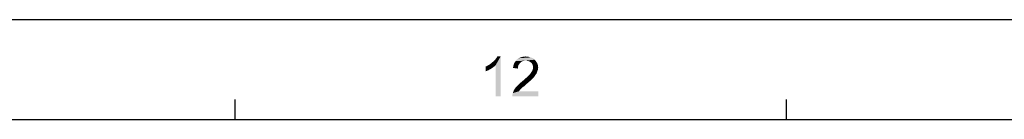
# Model space of a CAD drawing. Extents: x 0 to 1189, y 0 to 841.
# Tile 123 of 125: x 893 to 1041, y 826 to 841. Entities that reach past the tile are written whole.
import ezdxf

# ---------------------------------------------------------------- set-up
doc = ezdxf.new("R2010")
doc.units = 0
doc.header["$LTSCALE"] = 65.395
doc.header["$MEASUREMENT"] = 0
doc.layers.get('0').update_dxf_attribs({"linetype": 'CONTINUOUS'})

msp = doc.modelspace()

# ---------------------------------------------------------------- linework, layer by layer
at = {"linetype": 'Continuous'}
for p, q in [((0, 841), (1189, 841)), ((925.64286, 826), (925.64286, 829)), ((1008.42857, 826), (1008.42857, 829)), ((15, 826), (1174, 826))]:
    msp.add_line(p, q, dxfattribs=at)
for points in [[(963.84353, 834.26098), (964.06575, 834.43876), (965.48797, 835.46098)], [(964.73242, 834.12765), (963.84353, 834.26098), (965.48797, 835.46098)], [(964.06575, 834.43876), (964.33242, 834.66098), (965.48797, 835.46098)], [(964.33242, 834.66098), (964.55464, 834.83876), (965.48797, 835.46098)], [(964.55464, 834.83876), (964.73242, 835.06098), (965.48797, 835.46098)], [(964.73242, 835.06098), (964.86575, 835.23876), (965.48797, 835.46098)], [(964.73242, 829.46098), (964.73242, 834.12765), (965.48797, 835.46098)], [(964.73242, 829.46098), (965.48797, 835.46098), (965.48797, 829.46098)], [(965.48797, 835.46098), (964.86575, 835.23876), (964.99909, 835.46098)], [(968.86575, 835.41654), (969.26575, 835.46098), (969.66575, 835.41654)], [(963.26575, 833.94987), (963.53242, 834.0832), (964.73242, 834.12765)], [(963.26575, 833.94987), (964.73242, 834.12765), (964.42131, 833.86098)], [(964.73242, 834.12765), (963.53242, 834.0832), (963.84353, 834.26098)], [(968.1102, 833.90542), (967.35464, 833.72765), (967.39909, 834.0832)], [(968.28797, 834.30542), (967.39909, 834.0832), (967.53242, 834.43876)], [(968.28797, 834.30542), (968.15464, 834.12765), (967.39909, 834.0832)], [(967.39909, 834.0832), (968.15464, 834.12765), (968.1102, 833.90542)], [(968.77686, 834.74987), (968.55464, 834.61654), (967.53242, 834.43876)], [(968.77686, 834.74987), (967.53242, 834.43876), (967.7102, 834.74987)], [(968.55464, 834.61654), (968.42131, 834.4832), (967.53242, 834.43876)], [(967.53242, 834.43876), (968.42131, 834.4832), (968.28797, 834.30542)], [(970.59909, 834.97209), (967.7102, 834.74987), (967.93242, 835.01654)], [(970.59909, 834.97209), (969.26575, 834.83876), (967.7102, 834.74987)], [(969.26575, 834.83876), (968.99909, 834.79431), (967.7102, 834.74987)], [(967.7102, 834.74987), (968.99909, 834.79431), (968.77686, 834.74987)], [(970.33242, 835.19432), (967.93242, 835.01654), (968.19909, 835.19432)], [(967.93242, 835.01654), (970.33242, 835.19432), (970.59909, 834.97209)], [(970.02131, 835.32765), (968.19909, 835.19432), (968.5102, 835.32765)], [(968.19909, 835.19432), (970.02131, 835.32765), (970.33242, 835.19432)], [(969.66575, 835.41654), (968.5102, 835.32765), (968.86575, 835.41654)], [(968.5102, 835.32765), (969.66575, 835.41654), (970.02131, 835.32765)], [(969.48797, 834.79431), (969.26575, 834.83876), (970.59909, 834.97209)], [(969.7102, 834.74987), (969.48797, 834.79431), (970.59909, 834.97209)], [(969.7102, 834.74987), (970.59909, 834.97209), (970.82131, 834.70542)], [(970.82131, 834.70542), (969.88797, 834.66098), (969.7102, 834.74987)], [(970.06575, 834.52765), (969.88797, 834.66098), (970.82131, 834.70542)], [(970.06575, 834.52765), (970.82131, 834.70542), (970.99909, 834.43876)], [(970.99909, 834.43876), (970.19909, 834.39431), (970.06575, 834.52765)], [(970.28797, 834.21654), (970.19909, 834.39431), (970.99909, 834.43876)], [(970.28797, 834.21654), (970.99909, 834.43876), (971.08797, 834.12765)], [(971.08797, 834.12765), (970.33242, 834.03876), (970.28797, 834.21654)], [(970.37686, 833.81654), (970.33242, 834.03876), (971.08797, 834.12765)], [(970.37686, 833.81654), (971.08797, 834.12765), (971.13242, 833.77209)], [(964.42131, 833.86098), (963.26575, 833.23876), (963.26575, 833.94987)], [(964.42131, 833.86098), (964.02131, 833.59431), (963.26575, 833.23876)], [(964.02131, 833.59431), (963.62131, 833.37209), (963.26575, 833.23876)], [(967.35464, 833.72765), (968.1102, 833.90542), (968.1102, 833.63876)], [(970.64353, 832.57209), (969.53242, 832.43876), (969.66575, 832.57209)], [(969.53242, 832.43876), (970.64353, 832.57209), (970.5102, 832.34987)], [(969.66575, 832.57209), (969.79909, 832.70542), (970.77686, 832.74987)], [(969.66575, 832.57209), (970.77686, 832.74987), (970.64353, 832.57209)], [(970.77686, 832.74987), (969.79909, 832.70542), (969.93242, 832.83876)], [(970.9102, 832.92765), (969.93242, 832.83876), (970.02131, 832.97209)], [(969.93242, 832.83876), (970.9102, 832.92765), (970.77686, 832.74987)], [(970.95464, 833.10542), (970.02131, 832.97209), (970.15464, 833.19431)], [(970.02131, 832.97209), (970.95464, 833.10542), (970.9102, 832.92765)], [(970.15464, 833.19431), (970.28797, 833.41654), (971.08797, 833.46098)], [(970.15464, 833.19431), (971.08797, 833.46098), (970.95464, 833.10542)], [(971.08797, 833.46098), (970.28797, 833.41654), (970.33242, 833.59431)], [(971.13242, 833.77209), (970.33242, 833.59431), (970.37686, 833.81654)], [(970.33242, 833.59431), (971.13242, 833.77209), (971.08797, 833.46098)], [(969.13242, 831.06098), (967.93242, 830.97209), (968.15464, 831.19431)], [(967.93242, 830.97209), (969.13242, 831.06098), (968.86575, 830.8832)], [(969.39909, 831.32765), (968.15464, 831.19431), (968.42131, 831.46098)], [(968.15464, 831.19431), (969.39909, 831.32765), (969.13242, 831.06098)], [(969.75464, 831.63876), (968.42131, 831.46098), (968.68797, 831.6832)], [(968.42131, 831.46098), (969.75464, 831.63876), (969.39909, 831.32765)], [(970.06575, 831.90542), (968.68797, 831.6832), (968.95464, 831.90542)], [(968.68797, 831.6832), (970.06575, 831.90542), (969.75464, 831.63876)], [(968.95464, 831.90542), (969.13242, 832.0832), (970.33242, 832.17209)], [(968.95464, 831.90542), (970.33242, 832.17209), (970.06575, 831.90542)], [(970.33242, 832.17209), (969.13242, 832.0832), (969.35464, 832.26098)], [(970.5102, 832.34987), (969.35464, 832.26098), (969.53242, 832.43876)], [(969.35464, 832.26098), (970.5102, 832.34987), (970.33242, 832.17209)], [(967.26575, 829.72765), (967.3102, 829.94987), (971.17686, 830.21654)], [(967.26575, 829.46098), (967.26575, 829.72765), (971.17686, 830.21654)], [(967.26575, 829.46098), (971.17686, 830.21654), (971.17686, 829.46098)], [(968.37686, 830.39432), (968.24353, 830.21654), (967.3102, 829.94987)], [(968.37686, 830.39432), (967.3102, 829.94987), (967.48797, 830.39432)], [(968.24353, 830.21654), (971.17686, 830.21654), (967.3102, 829.94987)], [(968.68797, 830.70542), (967.48797, 830.39432), (967.75464, 830.79431)], [(968.68797, 830.70542), (968.55464, 830.57209), (967.48797, 830.39432)], [(967.48797, 830.39432), (968.55464, 830.57209), (968.37686, 830.39432)], [(968.86575, 830.8832), (967.75464, 830.79431), (967.93242, 830.97209)], [(967.75464, 830.79431), (968.86575, 830.8832), (968.68797, 830.70542)]]:
    msp.add_solid(points, dxfattribs=at)

doc.saveas('drawing.dxf')
